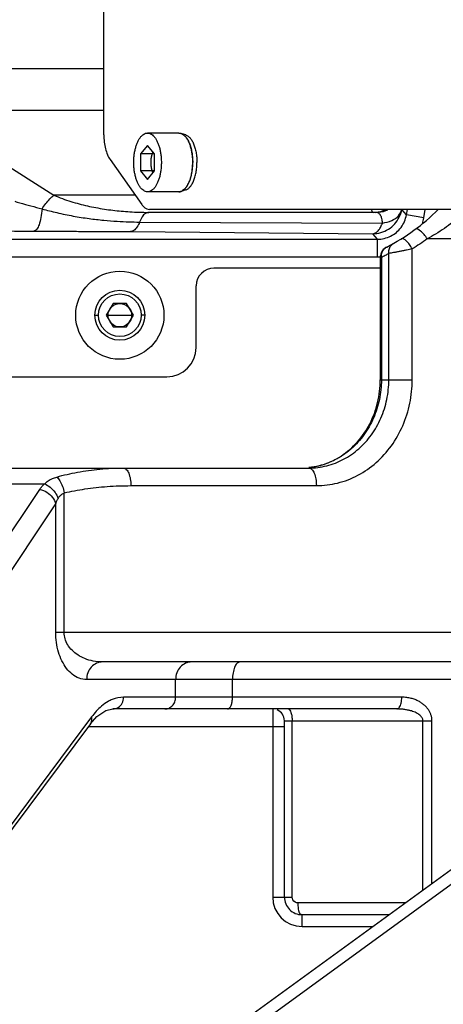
# Model space of a CAD drawing. Header units: millimetres. Extents: x 0 to 1189, y 0 to 841.
# Tile 30 of 88: x 579 to 594, y 125 to 159. Entities that reach past the tile are written whole.
import ezdxf

# ---------------------------------------------------------------- set-up
doc = ezdxf.new("R2010")
doc.units = ezdxf.units.MM
doc.header["$LTSCALE"] = 65.395
doc.layers.get('0').update_dxf_attribs({"linetype": 'CONTINUOUS'})
doc.layers.add('02___PRT_ALL_AXES', color=7, linetype='CONTINUOUS')
doc.layers.add('3_ALL_AXES', color=7, linetype='CONTINUOUS')

msp = doc.modelspace()

# ---------------------------------------------------------------- linework, layer by layer
at = {"color": 7, "linetype": 'Continuous'}
for p, q in [((581.9786, 154.6884), (581.9786, 169.6181)), ((583.4654, 154.3306), (583.2307, 154.0419)), ((583.7002, 154.0419), (583.4654, 154.3306)), ((582.1877, 153.8564), (583.2688, 152.3212)), ((583.2307, 154.0419), (583.2307, 153.4646)), ((583.7002, 154.0419), (583.2307, 154.0419)), ((583.7002, 153.4646), (583.7002, 154.0419)), ((583.2307, 153.4646), (583.4654, 153.1759)), ((583.7002, 153.4646), (583.2307, 153.4646)), ((583.4654, 153.1759), (583.7002, 153.4646)), ((596.7464, 152.1533), (583.5292, 152.1533)), ((591.2289, 152.0533), (583.5082, 152.0533)), ((591.3829, 150.5171), (591.3829, 146.3533)), ((591.3829, 150.1533), (585.7223, 150.1533)), ((585.1223, 147.4533), (585.1223, 149.5533)), ((582.2913, 148.9533), (582.0604, 148.5533)), ((582.7532, 148.9533), (582.2913, 148.9533)), ((582.9842, 148.5533), (582.7532, 148.9533)), ((582.0604, 148.5533), (582.2913, 148.1533)), ((582.7532, 148.1533), (582.9842, 148.5533)), ((582.2913, 148.1533), (582.7532, 148.1533)), ((567.1507, 146.4533), (584.1223, 146.4533)), ((562.6258, 143.3533), (588.955, 143.3533)), ((598.1223, 136.7533), (581.9364, 136.7533)), ((591.9467, 135.1533), (582.2864, 135.1533)), ((581.5202, 134.6461), (581.7412, 134.8959)), ((588.1223, 128.7533), (588.1223, 134.7533)), ((581.5201, 134.6461), (575.2599, 126.2572)), ((579.5543, 119.3451), (598.3836, 133.0254)), ((591.6777, 128.1533), (588.7223, 128.1533))]:
    msp.add_line(p, q, dxfattribs=at)
at = {"color": 9, "linetype": 'Continuous'}
for p, q in [((574.3628, 156.9511), (581.9786, 156.9511)), ((575.7004, 155.5368), (580.279, 152.6391)), ((575.7004, 155.5368), (581.9786, 155.5368)), ((583.0449, 152.6391), (580.279, 152.6391)), ((592.2729, 151.9665), (592.1162, 152.1533)), ((592.2729, 151.9665), (592.3058, 152.1533)), ((592.8637, 151.8624), (592.915, 152.1533)), ((592.8637, 151.8624), (592.2729, 151.9666)), ((583.1951, 151.7249), (591.4559, 151.6908)), ((577.6264, 151.1404), (591.2882, 151.1404)), ((582.882, 151.3968), (591.1304, 151.3285)), ((591.2882, 151.1404), (591.1304, 151.3285)), ((591.2882, 150.5404), (591.2882, 151.1404)), ((597.3223, 151.1533), (592.9799, 151.1533)), ((592.4713, 146.3533), (592.4713, 150.8085)), ((577.6266, 150.5404), (591.2882, 150.5404)), ((591.4204, 150.5171), (591.3829, 150.5171)), ((591.4204, 150.5171), (591.4204, 146.3533)), ((591.6739, 146.3533), (591.674, 150.6523)), ((581.6723, 148.5533), (581.7973, 148.5533)), ((582.1223, 148.5533), (582.9223, 148.5533)), ((583.3723, 148.5533), (583.2473, 148.5533)), ((591.3829, 146.3533), (592.4713, 146.3533)), ((578.686, 142.8107), (579.9621, 142.8105)), ((582.8975, 142.7533), (589.2086, 142.7533)), ((573.4076, 133.034), (579.7968, 142.6281)), ((580.6308, 137.7536), (580.6308, 142.508)), ((573.9514, 132.5426), (580.3406, 142.1366)), ((580.3406, 137.7533), (580.3406, 142.1366)), ((580.6308, 137.7533), (580.3406, 137.7533)), ((598.1223, 137.7533), (580.6308, 137.7536)), ((598.1223, 136.1533), (581.3926, 136.1533)), ((584.42, 135.5533), (584.42, 136.1533)), ((586.3547, 135.5533), (586.3547, 136.1533)), ((592.1157, 135.5533), (582.6488, 135.5533)), ((587.7223, 135.1533), (587.7223, 128.7533)), ((581.5616, 134.8847), (575.3018, 126.4964)), ((588.1223, 134.7533), (593.1411, 134.7533)), ((588.3855, 128.7533), (588.3855, 134.7533)), ((592.8352, 128.9943), (592.8352, 134.7533)), ((593.1411, 129.2165), (593.1411, 134.7533)), ((581.4508, 134.5533), (588.1223, 134.5533)), ((579.8316, 119.0215), (598.6022, 132.7018)), ((587.7223, 128.7533), (588.3855, 128.7533)), ((592.2282, 128.5533), (588.5855, 128.5533)), ((588.7223, 127.7533), (588.7223, 128.1533)), ((588.7223, 127.7533), (591.1271, 127.7533))]:
    msp.add_line(p, q, dxfattribs=at)
at = {"color": 2, "linetype": 'Continuous', "const_width": 0.8}
msp.add_lwpolyline([(467.9223, 166.1533, 1), (697.1223, 166.1533, 1)], format="xyb", close=True, dxfattribs=at)
at = {"color": 7, "linetype": 'Continuous'}
msp.add_lwpolyline([(581.7412, 134.8959), (582.0485, 135.1031), (582.2881, 135.1532)], dxfattribs=at)
for radius in [1.5, 0.85, 0.4]:
    msp.add_circle((582.5223, 148.5533), radius, dxfattribs=at)
at = {"color": 9, "linetype": 'Continuous'}
msp.add_circle((582.5223, 148.5533), 0.725, dxfattribs=at)
at = {"color": 7, "linetype": 'Continuous'}
for centre, radius, start, end in [((588.5403, 156.9053), 6.764, 296.9123, 315.38862), ((585.7223, 149.5533), 0.6, 90, 180), ((584.1223, 147.4533), 1, 270, 360), ((587.7223, 134.7533), 0.4, 0, 67.5), ((588.7223, 128.7533), 0.6, 180, 270.00013)]:
    msp.add_arc(centre, radius, start, end, dxfattribs=at)
at = {"color": 9, "linetype": 'Continuous'}
msp.add_arc((588.7223, 128.7533), 1, 180, 270, dxfattribs=at)
at = {"color": 7, "linetype": 'Continuous'}
for points, start_tangent, end_tangent in [([(581.9786, 154.6884), (581.9927, 154.4452), (582.0342, 154.2166), (582.1005, 154.0163), (582.1877, 153.8564)], (0, -1), (0.5757688, -0.8176126)), ([(583.2688, 152.3212), (583.3498, 152.2291), (583.4378, 152.1724), (583.5292, 152.1533)], (0.5757688, -0.8176126), (1, 0)), ([(591.6018, 150.8738), (591.4859, 150.785), (591.4094, 150.6603)], (-0.8917004, -0.4526262), (-0.3573323, -0.9339773)), ([(591.4094, 150.6603), (591.3829, 150.5171)], (-0.3573323, -0.9339773), (-0.0000015, -1)), ([(588.952, 143.3665), (589.4012, 143.4574), (590.0499, 143.7607), (590.6036, 144.2396), (591.0267, 144.86), (591.2923, 145.5805), (591.3829, 146.3533)], (0.9944649, 0.1050696), (0, 1))]:
    msp.add_spline(points, degree=3, dxfattribs=dict(at, start_tangent=start_tangent, end_tangent=end_tangent))
at = {"color": 2, "linetype": 'Continuous'}
for points, start_tangent, end_tangent in [([(583.5839, 153.7533), (583.5846, 153.7768), (583.5853, 153.8003), (583.5854, 153.8061), (583.5856, 153.812), (583.5859, 153.8179), (583.5865, 153.8239), (583.5875, 153.8357), (583.5886, 153.8476), (583.5897, 153.8595), (583.5908, 153.8714), (583.5913, 153.8773), (583.5916, 153.8803), (583.5921, 153.8831), (583.593, 153.8889), (583.5938, 153.8946), (583.5974, 153.9176), (583.5992, 153.9291), (583.6001, 153.9348), (583.6005, 153.9377), (583.601, 153.9406), (583.6016, 153.9433), (583.6022, 153.946), (583.6034, 153.9515), (583.6059, 153.9624), (583.6108, 153.9842), (583.6121, 153.9896), (583.6133, 153.9951), (583.6139, 153.9978), (583.6146, 154.0004), (583.6162, 154.0055), (583.6193, 154.0156), (583.6224, 154.0257), (583.6255, 154.0359), (583.6286, 154.046), (583.6301, 154.0511), (583.631, 154.0536), (583.6319, 154.0559), (583.6338, 154.0606), (583.6357, 154.0653), (583.6432, 154.084), (583.6508, 154.1028)], (0.0295238, 0.9995641), (0.3729872, 0.9278365)), ([(583.6508, 153.4038), (583.6435, 153.4216), (583.6399, 153.4305), (583.6363, 153.4395), (583.6345, 153.4439), (583.6327, 153.4484), (583.6318, 153.4506), (583.631, 153.453), (583.6294, 153.4581), (583.6263, 153.4682), (583.6232, 153.4783), (583.62, 153.4884), (583.6169, 153.4985), (583.6153, 153.5035), (583.6146, 153.5061), (583.614, 153.5088), (583.6127, 153.5143), (583.6115, 153.5197), (583.6065, 153.5414), (583.604, 153.5523), (583.6028, 153.5577), (583.6021, 153.5605), (583.6015, 153.5632), (583.6011, 153.566), (583.6006, 153.5689), (583.5997, 153.5746), (583.5979, 153.5861), (583.5942, 153.609), (583.5933, 153.6148), (583.5924, 153.6205), (583.592, 153.6234), (583.5916, 153.6263), (583.5911, 153.6322), (583.59, 153.6441), (583.5889, 153.656), (583.5878, 153.6678), (583.5867, 153.6797), (583.5861, 153.6856), (583.5859, 153.6886), (583.5858, 153.6917), (583.5856, 153.6979), (583.5854, 153.704), (583.5846, 153.7286), (583.5839, 153.7533)], (-0.3749478, 0.9270459), (-0.0309421, 0.9995212))]:
    msp.add_spline(points, degree=3, dxfattribs=dict(at, start_tangent=start_tangent, end_tangent=end_tangent))
at = {"color": 9, "linetype": 'Continuous'}
for points, start_tangent, end_tangent in [([(579.8759, 152.1734), (580.0051, 152.3522), (580.1417, 152.51), (580.2791, 152.6391)], (0.5514531, 0.8342059), (0.7696516, 0.638464)), ([(580.279, 152.6391), (580.57, 152.5222), (580.8561, 152.4251), (581.139, 152.3435), (581.4214, 152.2743), (581.7066, 152.2155), (581.9955, 152.1662), (582.2852, 152.1263), (582.5732, 152.0956), (582.8645, 152.0732), (583.1714, 152.0587), (583.5082, 152.0533)], (0.9160177, -0.4011379), (1, -0.000001)), ([(578.9483, 152.429), (579.0309, 152.4032), (579.1152, 152.379)], (0.951106, -0.3088646), (0.9641727, -0.2652755)), ([(579.1152, 152.379), (579.4992, 152.2743), (579.8759, 152.1734)], (0.9641952, -0.2651936), (0.9665592, -0.2564437)), ([(579.8759, 152.1734), (579.837, 151.8741), (579.7723, 151.6322), (579.6889, 151.4736), (579.5956, 151.4151)], (-0.0768198, -0.997045), (-0.9983466, -0.0574814)), ([(579.8759, 152.1734), (580.3804, 152.0433), (580.9379, 151.9284), (581.4766, 151.8435), (581.9744, 151.786), (582.4275, 151.7502), (582.8344, 151.7313), (583.1951, 151.7249)], (0.9620321, -0.2729362), (0.9999928, -0.0038073)), ([(591.1412, 152.0533), (591.0878, 152.1528)], (-0.9999996, 0.0008581), (-0.1032865, 0.9946516)), ([(591.1304, 151.3285), (591.4057, 151.3672), (591.6599, 151.4804), (591.8733, 151.6593), (592.029, 151.8901), (592.115, 152.1547)], (1, 0.0002556), (0.1738999, 0.9847633)), ([(591.1412, 152.0533), (591.4832, 152.1136), (591.5563, 152.1435)], (1, 0), (0.9096134, 0.4154557)), ([(591.2289, 152.0533), (591.5708, 152.1136), (591.644, 152.1435)], (1, 0), (0.9096136, 0.4154554)), ([(591.4559, 151.6908), (591.7733, 151.7781), (592.0033, 151.9401), (592.115, 152.1547)], (0.9917639, 0.1280794), (0.1948442, 0.9808342)), ([(594.2309, 152.1533), (594.1759, 152.0299), (594.0476, 151.8941), (593.8417, 151.7131), (593.5671, 151.5081), (593.2644, 151.3136), (592.98, 151.1533)], (0.9999999, -0.0004388), (-0.8834983, -0.4684344)), ([(583.5082, 152.0533), (583.3922, 152.0148), (583.2851, 151.9025), (583.1951, 151.7249)], (-1, 0), (-0.3577937, -0.9338007)), ([(591.4559, 151.6908), (591.4382, 151.8402), (591.3925, 151.9569), (591.3201, 152.0297), (591.2289, 152.0533)], (-0.0276658, 0.9996172), (-1, -0.00001)), ([(591.9302, 151.3736), (592.0897, 151.5423), (592.206, 151.7435), (592.2729, 151.9665)], (0.7666726, 0.6420382), (0.1734376, 0.9848449)), ([(592.8165, 151.6674), (592.8637, 151.8624)], (0.2955809, 0.9553177), (0.1734404, 0.9848444)), ([(583.1951, 151.7249), (583.1046, 151.5502), (582.9976, 151.438), (582.882, 151.3968)], (-0.3677941, -0.9299073), (-0.9993248, -0.0367429)), ([(591.1304, 151.3285), (591.1912, 151.3409), (591.2447, 151.369), (591.2916, 151.408), (591.3326, 151.4545), (591.3687, 151.5064), (591.4008, 151.5629), (591.4296, 151.6242), (591.4559, 151.6908)], (0.9993227, 0.0367998), (0.3396554, 0.94055)), ([(592.9799, 151.1533), (592.8734, 151.2995), (592.7541, 151.4158), (592.5724, 151.4744)], (-0.5206553, 0.853767), (-0.8028997, -0.5961142)), ([(578.7146, 151.4207), (579.1568, 151.4176), (579.5956, 151.4151)], (0.9999707, -0.0076605), (0.9999861, -0.0052701)), ([(579.5956, 151.4151), (580.1412, 151.4124), (580.7162, 151.4097), (581.253, 151.4072), (581.7364, 151.4046), (582.1677, 151.402), (582.5487, 151.3994), (582.882, 151.3968)], (0.999986, -0.0052935), (0.9999657, -0.0082833)), ([(591.2882, 151.1404), (591.5179, 151.1671), (591.7363, 151.2463), (591.9302, 151.3736)], (1, -0.0001636), (0.7666726, 0.6420382)), ([(592.4713, 150.8085), (592.3778, 150.9599), (592.2694, 151.0814), (592.0922, 151.1489)], (-0.4520848, 0.8919749), (-0.8510274, -0.5251212)), ([(592.9799, 151.1533), (592.7302, 150.9761), (592.4713, 150.8085)], (-0.8029027, -0.5961102), (-0.8510271, -0.5251217)), ([(591.4334, 150.6632), (591.4969, 150.7881), (591.6018, 150.8738)], (0.2763159, 0.9610669), (0.8917004, 0.4526262)), ([(591.6739, 150.6523), (591.6845, 150.7934), (591.7429, 150.9153), (591.8413, 151.0014)], (-0.0993687, 0.9950507), (0.8728317, 0.4880213)), ([(592.4713, 150.8085), (592.2792, 150.7695), (592.1683, 150.7473), (592.0529, 150.7246), (591.9387, 150.7025)], (-0.9794465, -0.2017043), (-0.9819524, -0.1891283)), ([(591.2882, 150.5404), (591.3794, 150.5431)], (1, -0.0000358), (0.9983629, 0.0571975)), ([(591.4204, 150.5171), (591.4334, 150.6632)], (-0.1111814, 0.9938001), (0.2763159, 0.9610669)), ([(591.674, 150.6523), (591.5473, 150.5832), (591.4204, 150.5171)], (-0.872832, -0.4880209), (-0.8917002, -0.4526265)), ([(591.9387, 150.7025), (591.8327, 150.6822), (591.674, 150.6523)], (-0.9819524, -0.1891283), (-0.9831417, -0.1828453)), ([(588.955, 143.3533), (589.56, 143.4285), (590.135, 143.6505), (590.6504, 144.0079), (591.0807, 144.4827), (591.4045, 145.0513), (591.6058, 145.6858), (591.6739, 146.3533)], (1, 0), (0, 1)), ([(589.2086, 142.7533), (589.9316, 142.8428), (590.6227, 143.109), (591.2423, 143.5382), (591.7598, 144.1091), (592.1488, 144.7928), (592.3902, 145.5555), (592.4713, 146.3533)], (1, 0), (0, 1)), ([(591.4204, 146.3533), (591.3522, 145.6858), (591.151, 145.0513), (590.8271, 144.4827), (590.3968, 144.0079), (590.0981, 143.7794)], (0, -1), (-0.8343283, -0.5512679)), ([(590.0981, 143.7794), (590.0283, 143.7347)], (-0.8343283, -0.5512679), (-0.8510126, -0.5251453)), ([(589.3708, 143.4456), (589.3064, 143.4285), (588.953, 143.3662)], (-0.9629087, -0.2698275), (-0.9947658, -0.1021814)), ([(589.501, 143.4859), (589.3708, 143.4456)], (-0.9468974, -0.3215358), (-0.9629087, -0.2698275)), ([(590.0283, 143.7347), (589.8815, 143.6505), (589.501, 143.4859)], (-0.8510126, -0.5251453), (-0.9468974, -0.3215358)), ([(580.3773, 143.0467), (581.0831, 143.212), (581.8387, 143.3163), (582.6437, 143.3533)], (0.961446, 0.2749937), (1, -0.0000121)), ([(582.6439, 143.3533), (582.7409, 143.3076), (582.8232, 143.1775), (582.8782, 142.9829), (582.8975, 142.7533)], (1, 0), (0, -1)), ([(588.955, 143.3533), (589.0521, 143.3076), (589.1343, 143.1775), (589.1893, 142.9829), (589.2086, 142.7533)], (1, 0), (0, -1)), ([(579.7968, 142.6281), (579.8729, 142.7252), (579.9621, 142.8105)], (0.5545401, 0.832157), (0.7652686, 0.6437111)), ([(579.962, 142.8105), (580.0868, 142.9157), (580.2272, 142.9929), (580.3773, 143.0467)], (0.6889805, 0.7247799), (0.9615237, 0.2747219)), ([(579.9623, 142.8107), (580.1545, 142.697), (580.3167, 142.5242), (580.4234, 142.3192)], (0.9312468, -0.3643892), (0.3255657, -0.9455194)), ([(580.3773, 143.0467), (580.4816, 142.9185), (580.5705, 142.7296), (580.6308, 142.508)], (0.7627081, -0.6467429), (0.1846254, -0.982809)), ([(580.6308, 142.508), (581.3363, 142.6402), (582.0926, 142.7237), (582.8975, 142.7533)], (0.9748053, 0.2230576), (1, -0.0000392)), ([(579.7968, 142.6281), (580.0365, 142.5284), (580.2302, 142.3533), (580.3406, 142.1366)], (0.9768287, -0.2140226), (0.259046, -0.965865)), ([(580.4234, 142.3192), (580.4855, 142.4032), (580.6308, 142.508)], (0.5112536, 0.8594299), (0.909174, 0.4164165)), ([(580.3406, 142.1366), (580.3785, 142.2331), (580.4234, 142.3192)], (0.316511, 0.9485888), (0.5106104, 0.8598122)), ([(581.3926, 136.1533), (581.1335, 136.2026), (580.906, 136.3347), (580.7121, 136.533), (580.5541, 136.7871), (580.4357, 137.0884), (580.364, 137.4178), (580.3406, 137.7533)], (-1, 0.000134), (-0.0016136, 0.9999987)), ([(581.9364, 136.7533), (581.6148, 136.7841), (581.3324, 136.8667), (581.0919, 136.9907), (580.8957, 137.1495), (580.7489, 137.3377), (580.6598, 137.5436), (580.6308, 137.7536)], (-1, 0.0000624), (-0.0011509, 0.9999993)), ([(581.9364, 136.7533), (581.7283, 136.7076), (581.5519, 136.5775), (581.434, 136.3829), (581.3926, 136.1533)], (-1, 0), (0, -1)), ([(584.9638, 136.7533), (584.7557, 136.7076), (584.5792, 136.5775), (584.4614, 136.3829), (584.42, 136.1533)], (-1, 0), (0, -1)), ([(586.6083, 136.7533), (586.5113, 136.7076), (586.429, 136.5775), (586.374, 136.3829), (586.3547, 136.1533)], (-1, 0), (0, -1)), ([(582.1297, 135.4103), (581.8971, 135.2473)], (-0.8722381, -0.4890815), (-0.763899, -0.6453358)), ([(582.6488, 135.5533), (582.2664, 135.4762), (582.1297, 135.4103)], (-1, -0.0002452), (-0.8722381, -0.4890815)), ([(582.2881, 135.1533), (582.4676, 135.2069), (582.6003, 135.3533), (582.6488, 135.5533)], (0.999983, 0.0058339), (0, 1)), ([(584.0574, 135.1533), (584.1962, 135.1837), (584.3138, 135.2704), (584.3924, 135.4002), (584.42, 135.5533)], (1, 0), (0, 1)), ([(586.1857, 135.1533), (586.3052, 135.2704), (586.3419, 135.4002), (586.3547, 135.5533)], (1, 0), (0, 1)), ([(591.9467, 135.1533), (592.0312, 135.2069), (592.0931, 135.3533), (592.1157, 135.5533)], (1, 0), (0, 1)), ([(593.1411, 134.7533), (593.1324, 134.8569), (593.1077, 134.9557), (593.0687, 135.0485), (593.0171, 135.1345), (592.9542, 135.2138), (592.8791, 135.2873), (592.7904, 135.3557), (592.6867, 135.4178), (592.5675, 135.4714), (592.4329, 135.514), (592.2826, 135.5426), (592.1157, 135.5533)], (0.0000068, 1), (-1, 0.0000101)), ([(581.8971, 135.2473), (581.5616, 134.8847)], (-0.763899, -0.6453358), (-0.5981812, -0.8013609)), ([(588.2487, 135.1533), (588.3454, 135.0361), (588.3751, 134.9063), (588.3855, 134.7533)], (1, 0), (0, -1)), ([(592.8352, 134.7533), (592.8063, 134.8545), (592.7278, 134.9439), (592.6082, 135.0203), (592.4414, 135.0855), (592.3382, 135.1123), (592.2215, 135.1336), (592.0912, 135.1479), (591.9467, 135.1533)], (0.0000046, 1), (-1, 0.0000047)), ([(581.52, 134.6462), (581.5618, 134.7335), (581.5616, 134.8847)], (0.5920028, 0.8059359), (-0.2327649, 0.972533)), ([(588.5855, 128.5533), (588.4851, 128.5803), (588.3855, 128.7533)], (-1, 0.0000343), (0.0000609, 1)), ([(588.7223, 128.1533), (588.6038, 128.3533), (588.5855, 128.5533)], (-1, 0), (0.0000002, 1))]:
    msp.add_spline(points, degree=3, dxfattribs=dict(at, start_tangent=start_tangent, end_tangent=end_tangent))
at = {"layer": '02___PRT_ALL_AXES', "color": 7, "linetype": 'Continuous'}
for p, q in [((584.525, 154.7532), (584.5316, 154.7533)), ((584.7696, 154.6867), (584.6039, 154.7414)), ((584.9926, 153.9461), (584.9938, 153.9318)), ((584.9926, 153.5605), (584.9938, 153.5747)), ((585.145, 153.7575), (585.145, 153.7533)), ((585.145, 153.749), (585.145, 153.7533)), ((584.7696, 152.8198), (584.6039, 152.7651)), ((584.525, 152.7534), (584.5316, 152.7533))]:
    msp.add_line(p, q, dxfattribs=at)
for points, start_tangent, end_tangent in [([(584.5316, 154.7533), (584.553, 154.7523), (584.5949, 154.7442), (584.6039, 154.7414)], (0.9999991, 0.0013774), (0.949465, -0.313873)), ([(584.6039, 154.7414), (584.6364, 154.7282), (584.677, 154.7043), (584.7164, 154.6728), (584.7544, 154.6339), (584.7905, 154.5878), (584.8246, 154.5351), (584.8563, 154.4761), (584.8854, 154.4112), (584.9117, 154.341), (584.9349, 154.2662), (584.9549, 154.1871), (584.9714, 154.1046), (584.9844, 154.0193), (584.9926, 153.9461)], (0.949465, -0.313873), (0.0918452, -0.9957733)), ([(584.7696, 154.6867), (584.7831, 154.6818), (584.8229, 154.6618), (584.8618, 154.6341), (584.8992, 154.5988), (584.935, 154.5564), (584.9688, 154.5071), (585.0003, 154.4513), (585.0293, 154.3896), (585.0555, 154.3225), (585.0786, 154.2505), (585.0985, 154.1743), (585.1151, 154.0945), (585.1281, 154.0118)], (0.9495113, -0.3137328), (0.132399, -0.9911965)), ([(584.9938, 153.9318), (584.9995, 153.8429), (585.0014, 153.7533)], (0.0848889, -0.9963904), (0, -1)), ([(585.1281, 154.0118), (585.1375, 153.9268), (585.1431, 153.8404), (585.145, 153.7575)], (0.132399, -0.9911965), (0.0021043, -0.9999978)), ([(584.6039, 152.7651), (584.6364, 152.7783), (584.677, 152.8022), (584.7164, 152.8337), (584.7544, 152.8727), (584.7905, 152.9187), (584.8246, 152.9714), (584.8563, 153.0305), (584.8854, 153.0953), (584.9117, 153.1655), (584.9349, 153.2404), (584.9549, 153.3194), (584.9714, 153.4019), (584.9844, 153.4872), (584.9926, 153.5605)], (0.949465, 0.313873), (0.0918452, 0.9957733)), ([(584.7696, 152.8198), (584.7831, 152.8248), (584.8229, 152.8447), (584.8618, 152.8725), (584.8992, 152.9077), (584.935, 152.9502), (584.9688, 152.9995), (585.0003, 153.0552), (585.0293, 153.1169), (585.0555, 153.184), (585.0786, 153.256), (585.0985, 153.3322), (585.1151, 153.412), (585.1281, 153.4948)], (0.9495113, 0.3137328), (0.132399, 0.9911965)), ([(584.9938, 153.5747), (584.9995, 153.6636), (585.0014, 153.7533)], (0.0848889, 0.9963904), (0, 1)), ([(585.1281, 153.4948), (585.1375, 153.5797), (585.1431, 153.6661), (585.145, 153.749)], (0.132399, 0.9911965), (0.0021043, 0.9999978)), ([(584.5316, 152.7533), (584.553, 152.7543), (584.5949, 152.7623), (584.6039, 152.7651)], (0.9999991, -0.0013774), (0.949465, 0.313873))]:
    msp.add_spline(points, degree=3, dxfattribs=dict(at, start_tangent=start_tangent, end_tangent=end_tangent))
at = {"layer": '3_ALL_AXES', "color": 7, "linetype": 'Continuous'}
for p, q in [((584.525, 154.7533), (583.4654, 154.7533)), ((584.525, 154.7533), (584.5316, 154.7532)), ((584.525, 152.7533), (583.4654, 152.7533)), ((584.5316, 152.7534), (584.525, 152.7533))]:
    msp.add_line(p, q, dxfattribs=at)
for points, start_tangent, end_tangent in [([(582.996, 153.7533), (583.0008, 153.8956), (583.015, 154.035), (583.0384, 154.1687), (583.0705, 154.2939), (583.1106, 154.4081), (583.158, 154.509), (583.2116, 154.5945), (583.2704, 154.6629), (583.3332, 154.7128), (583.3986, 154.7431), (583.4654, 154.7533)], (0, 1), (1, 0)), ([(583.4654, 154.7533), (583.5323, 154.7431), (583.5977, 154.7128), (583.6605, 154.6629), (583.7193, 154.5945), (583.7729, 154.509), (583.8202, 154.4081), (583.8604, 154.2939), (583.8925, 154.1687), (583.9159, 154.035), (583.9301, 153.8956), (583.9349, 153.7533)], (1, 0), (0, -1)), ([(584.5316, 154.7532), (584.5918, 154.7431), (584.6028, 154.7394)], (0.9995276, -0.0307343), (0.9414603, -0.3371238)), ([(584.6028, 154.7394), (584.6572, 154.7128), (584.72, 154.6629), (584.7788, 154.5945), (584.8324, 154.509), (584.8798, 154.4081), (584.9004, 154.3537)], (0.9414603, -0.3371238), (0.3324923, -0.943106)), ([(584.9004, 154.3537), (584.9199, 154.2939), (584.952, 154.1687), (584.9754, 154.035), (584.978, 154.0154)], (0.3324923, -0.943106), (0.1265158, -0.9919646)), ([(584.978, 154.0154), (584.9897, 153.8956)], (0.1265158, -0.9919646), (0.0673403, -0.9977301)), ([(584.9897, 153.8956), (584.9945, 153.7533)], (0.0673403, -0.9977301), (0, -1)), ([(583.4654, 152.7533), (583.3986, 152.7634), (583.3332, 152.7938), (583.2704, 152.8436), (583.2116, 152.912), (583.158, 152.9975), (583.1106, 153.0984), (583.0705, 153.2126), (583.0384, 153.3378), (583.015, 153.4715), (583.0008, 153.6109), (582.996, 153.7533)], (-1, 0), (0, 1)), ([(583.9349, 153.7533), (583.9301, 153.6109), (583.9159, 153.4715), (583.8925, 153.3378), (583.8604, 153.2126), (583.8202, 153.0984), (583.7729, 152.9975), (583.7193, 152.912), (583.6605, 152.8436), (583.5977, 152.7938), (583.5323, 152.7634), (583.4654, 152.7533)], (0, -1), (-1, 0)), ([(584.978, 153.4911), (584.9754, 153.4715), (584.952, 153.3378), (584.9199, 153.2126), (584.9004, 153.1528)], (-0.1265158, -0.9919646), (-0.3324923, -0.943106)), ([(584.9897, 153.6109), (584.978, 153.4911)], (-0.0673403, -0.9977301), (-0.1265158, -0.9919646)), ([(584.9945, 153.7533), (584.9897, 153.6109)], (0, -1), (-0.0673403, -0.9977301)), ([(584.9004, 153.1528), (584.8798, 153.0984), (584.8324, 152.9975), (584.7788, 152.912), (584.72, 152.8436), (584.6572, 152.7938), (584.6028, 152.7671)], (-0.3324923, -0.943106), (-0.9414603, -0.3371238)), ([(584.6028, 152.7671), (584.5918, 152.7634), (584.5316, 152.7534)], (-0.9414603, -0.3371238), (-0.9995276, -0.0307343))]:
    msp.add_spline(points, degree=3, dxfattribs=dict(at, start_tangent=start_tangent, end_tangent=end_tangent))

doc.saveas('drawing.dxf')
